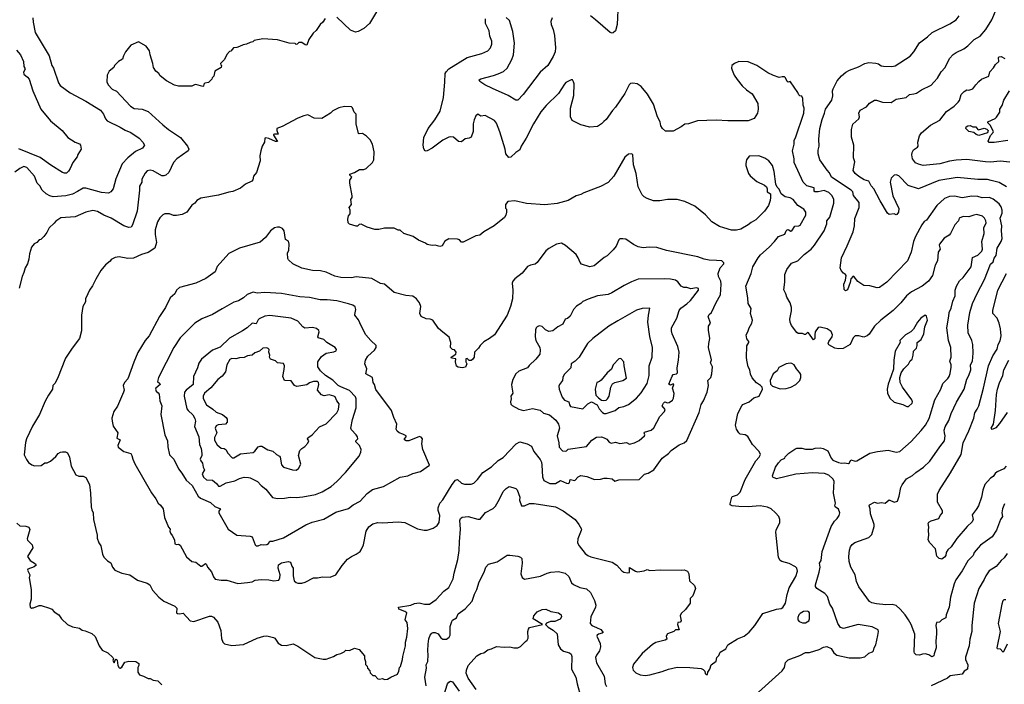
# Model space of a CAD drawing. Extents: x 1863118 to 1989590, y 394482 to 532474.
# Tile 116 of 215: x 1921553 to 1931679, y 503421 to 510255. Entities that reach past the tile are written whole.
import ezdxf

# ---------------------------------------------------------------- set-up
doc = ezdxf.new("R2010")
doc.units = 0

msp = doc.modelspace()

# ---------------------------------------------------------------- linework, layer by layer
at = {"layer": '0CON20XD'}
for points in [[(1925285, 510438), (1925152, 510215), (1925094, 510166), (1925035, 510133), (1925008, 510128), (1924955, 510148), (1924815, 510282)], [(1927707, 510425), (1927696, 510205), (1927679, 510141), (1927655, 510119), (1927645, 510116), (1927625, 510124), (1927473, 510253), (1927424, 510294)], [(1931701, 508535), (1931625, 508581), (1931545, 508600), (1931505, 508610), (1931405, 508611), (1931195, 508631), (1931005, 508601), (1930795, 508516), (1930691, 508551), (1930595, 508651), (1930565, 508658), (1930545, 508655), (1930514, 508625), (1930506, 508585), (1930534, 508444), (1930594, 508315), (1930589, 508275), (1930575, 508252), (1930565, 508248), (1930545, 508258), (1930495, 508252), (1930476, 508266), (1930402, 508392), (1930369, 508459), (1930336, 508515), (1930308, 508548), (1930286, 508595), (1930237, 508607), (1930181, 508641), (1930144, 508675), (1930126, 508705), (1930142, 508795), (1930129, 508835), (1930131, 508965), (1930108, 509048), (1930106, 509125), (1930120, 509180), (1930181, 509235), (1930188, 509255), (1930184, 509295), (1930196, 509324), (1930260, 509360), (1930294, 509396), (1930345, 509427), (1930365, 509429), (1930425, 509406), (1930515, 509404), (1930565, 509438), (1930670, 509455), (1930705, 509486), (1930749, 509491), (1930775, 509500), (1930826, 509534), (1930925, 509582), (1930955, 509612), (1930992, 509655), (1931030, 509720), (1931071, 509765), (1931116, 509855), (1931154, 509896), (1931185, 509918), (1931264, 509956), (1931304, 509986), (1931370, 510050), (1931430, 510085), (1931488, 510155), (1931551, 510255), (1931599, 510365)], [(1921689, 510275), (1921692, 510228), (1921713, 510123), (1921856, 509885), (1921883, 509785), (1921900, 509755), (1921951, 509605), (1921968, 509578), (1922072, 509502), (1922235, 509416), (1922385, 509324), (1922416, 509285), (1922434, 509235), (1922453, 509215), (1922585, 509150), (1922638, 509118), (1922695, 509094), (1922781, 509035), (1922821, 508995), (1922837, 508965), (1922817, 508935), (1922745, 508899), (1922665, 508836), (1922608, 508772), (1922541, 508619), (1922514, 508515), (1922492, 508485), (1922465, 508471), (1922395, 508479), (1922234, 508524), (1922205, 508521), (1922149, 508489), (1922095, 508462), (1922028, 508442), (1921896, 508434), (1921863, 508443), (1921824, 508464), (1921785, 508502), (1921761, 508545), (1921734, 508575), (1921707, 508647), (1921626, 508736), (1921595, 508744), (1921554, 508725), (1921505, 508688)], [(1924694, 510266), (1924669, 510231), (1924642, 510205), (1924602, 510145), (1924572, 510115), (1924525, 510050), (1924505, 509992), (1924490, 509995), (1924455, 510020), (1924425, 510020), (1924407, 510003), (1924395, 510000), (1924385, 510010), (1924325, 510012), (1924205, 510048), (1924055, 510058), (1923965, 510040), (1923952, 510028), (1923925, 510022), (1923885, 510002), (1923853, 509997), (1923815, 509978), (1923785, 509968), (1923753, 509967), (1923725, 509930), (1923712, 509928), (1923682, 509898), (1923660, 509845), (1923620, 509805), (1923622, 509792), (1923630, 509785), (1923626, 509764), (1923560, 509725), (1923550, 509675), (1923533, 509657), (1923530, 509645), (1923495, 509610), (1923458, 509602), (1923448, 509592), (1923445, 509570), (1923438, 509568)], [(1929115, 503308), (1929395, 503559), (1929418, 503595), (1929428, 503645), (1929456, 503674), (1929575, 503717), (1929635, 503749), (1929675, 503748), (1929775, 503780), (1929818, 503802), (1929855, 503809), (1929898, 503788), (1929924, 503745), (1929955, 503721), (1930084, 503694), (1930195, 503694), (1930245, 503703), (1930285, 503740), (1930324, 503755), (1930334, 503765), (1930339, 503795), (1930356, 503825), (1930378, 503922), (1930386, 503965), (1930382, 503982), (1930320, 504010), (1930175, 504034), (1930025, 503994), (1929993, 504005), (1929966, 504046), (1929911, 504205), (1929886, 504245), (1929860, 504325), (1929834, 504355), (1929751, 504405), (1929738, 504425), (1929738, 504445), (1929776, 504575), (1929786, 504626), (1929779, 504665), (1929794, 504695), (1929806, 504785), (1929898, 505042), (1929932, 505098), (1929961, 505125), (1929981, 505155), (1929986, 505185), (1929972, 505222), (1929941, 505245), (1929937, 505255), (1929942, 505285), (1929922, 505385), (1929928, 505508), (1929915, 505535), (1929875, 505570), (1929830, 505590), (1929705, 505596), (1929535, 505580), (1929335, 505534), (1929300, 505550), (1929294, 505565), (1929327, 505653), (1929355, 505697), (1929385, 505728), (1929420, 505745), (1929425, 505760), (1929464, 505796), (1929525, 505840), (1929545, 505848), (1929595, 505850), (1929635, 505840), (1929705, 505840), (1929735, 505850), (1929785, 505852), (1929817, 505847), (1929863, 505823), (1929899, 505745), (1929915, 505726), (1929972, 505702), (1930005, 505694), (1930035, 505697), (1930075, 505691), (1930085, 505697), (1930100, 505730), (1930145, 505716), (1930162, 505718), (1930295, 505796), (1930375, 505814), (1930485, 505828), (1930568, 505808), (1930605, 505816), (1930721, 505919), (1930825, 506031), (1930867, 506085), (1930905, 506155), (1930963, 506345), (1931026, 506455), (1931048, 506515), (1931099, 506565), (1931111, 506585), (1931123, 506617), (1931133, 506683), (1931132, 506705), (1931118, 506745), (1931132, 506785), (1931129, 506885), (1931104, 506955), (1931088, 507088), (1931109, 507205), (1931110, 507245), (1931133, 507287), (1931150, 507360), (1931174, 507415), (1931175, 507475), (1931186, 507515), (1931219, 507571), (1931255, 507605), (1931339, 507715), (1931351, 507809), (1931408, 507835), (1931446, 507875), (1931454, 507895), (1931447, 507975), (1931471, 508055), (1931469, 508115), (1931492, 508165), (1931490, 508185), (1931475, 508214), (1931454, 508234), (1931395, 508251), (1931365, 508246), (1931315, 508229), (1931255, 508231), (1931214, 508215), (1931206, 508185), (1931170, 508145), (1931125, 508056), (1931110, 508040), (1931061, 508009), (1931011, 507945), (1931008, 507935), (1931019, 507895), (1930998, 507865), (1930991, 507775), (1930968, 507732), (1930941, 507625), (1930899, 507565), (1930835, 507515), (1930725, 507457), (1930674, 507416), (1930614, 507345), (1930535, 507265), (1930408, 507165), (1930345, 507105), (1930289, 507021), (1930268, 507005), (1930235, 506992), (1930184, 507004), (1930145, 507003), (1930124, 506985), (1930092, 506915), (1930020, 506875), (1929975, 506869), (1929936, 506876), (1929875, 506910), (1929868, 506925), (1929873, 506945), (1929907, 506995), (1929913, 507015), (1929898, 507048), (1929856, 507076), (1929785, 507094), (1929765, 507089), (1929735, 507044), (1929729, 507015), (1929730, 506975), (1929715, 506964), (1929665, 507036), (1929655, 507037), (1929635, 507017), (1929625, 507017), (1929605, 507027), (1929558, 507028), (1929545, 507038), (1929489, 507109), (1929476, 507146), (1929474, 507175), (1929490, 507260), (1929490, 507295), (1929475, 507342), (1929441, 507401), (1929432, 507435), (1929412, 507478), (1929422, 507555), (1929421, 507635), (1929443, 507687), (1929490, 507750), (1929554, 507776), (1929620, 507840), (1929692, 507895), (1929726, 507935), (1929825, 508085), (1929852, 508155), (1929854, 508185), (1929886, 508225), (1929927, 508367), (1929924, 508405), (1929908, 508445), (1929875, 508478), (1929825, 508500), (1929765, 508484), (1929731, 508485), (1929725, 508495), (1929722, 508525), (1929647, 508547), (1929609, 508585), (1929517, 508787), (1929516, 508825), (1929500, 508905), (1929517, 508975), (1929519, 509015), (1929530, 509039), (1929616, 509295), (1929621, 509345), (1929610, 509375), (1929606, 509445), (1929595, 509468), (1929575, 509472), (1929565, 509482), (1929557, 509505), (1929480, 509615), (1929475, 509620), (1929455, 509612), (1929445, 509618), (1929428, 509658), (1929418, 509668), (1929395, 509669), (1929365, 509659), (1929305, 509681), (1929247, 509707), (1929135, 509784), (1929045, 509822), (1928950, 509825), (1928904, 509806), (1928878, 509785), (1928873, 509755), (1928879, 509735), (1928900, 509685), (1928930, 509640), (1928983, 509575), (1929027, 509535), (1929085, 509493), (1929145, 509392), (1929149, 509335), (1929142, 509295), (1929105, 509238), (1929045, 509214), (1928835, 509214), (1928715, 509221), (1928525, 509216), (1928430, 509185), (1928395, 509182), (1928355, 509152), (1928275, 509108), (1928195, 509110), (1928162, 509135), (1928148, 509165), (1928140, 509205), (1928111, 509255), (1928072, 509385), (1928010, 509490), (1927945, 509567), (1927904, 509594), (1927857, 509603), (1927835, 509598), (1927822, 509585), (1927776, 509495), (1927680, 509355), (1927648, 509322), (1927585, 509230), (1927561, 509209), (1927538, 509185), (1927495, 509158), (1927415, 509151), (1927325, 509173), (1927235, 509220), (1927217, 509257), (1927217, 509315), (1927219, 509345), (1927251, 509475), (1927254, 509594), (1927250, 509615), (1927238, 509635), (1927225, 509638), (1927171, 509609), (1927155, 509593), (1927094, 509495), (1926966, 509374), (1926912, 509308), (1926838, 509185), (1926763, 509037), (1926710, 508955), (1926695, 508918), (1926655, 508890), (1926605, 508843), (1926585, 508838), (1926554, 508874), (1926546, 508925), (1926491, 509101), (1926455, 509192), (1926435, 509220), (1926340, 509270), (1926295, 509262), (1926265, 509283), (1926245, 509268), (1926226, 509225), (1926218, 509185), (1926216, 509105), (1926195, 509048), (1926175, 509038), (1926135, 509030), (1926095, 508998), (1926065, 509002), (1926015, 509046), (1925985, 509050), (1925965, 509046), (1925905, 509016), (1925795, 508934), (1925745, 508907), (1925724, 508904), (1925708, 508928), (1925702, 508965), (1925711, 509045), (1925754, 509136), (1925822, 509225), (1925876, 509315), (1925910, 509455), (1925924, 509614), (1925930, 509700), (1925940, 509720), (1925965, 509748), (1926155, 509866), (1926305, 509909), (1926367, 509935), (1926394, 509966), (1926409, 510005), (1926410, 510035), (1926389, 510085), (1926381, 510141), (1926343, 510215), (1926343, 510265)], [(1927028, 510275), (1927016, 510235), (1927019, 510205), (1927041, 510155), (1927053, 510093), (1927063, 509965), (1927059, 509925), (1927041, 509875), (1926985, 509785), (1926904, 509715), (1926732, 509485), (1926675, 509429), (1926655, 509429), (1926575, 509477), (1926415, 509546), (1926336, 509585), (1926285, 509621), (1926280, 509635), (1926295, 509648), (1926425, 509680), (1926475, 509698), (1926528, 509722), (1926567, 509755), (1926615, 509844), (1926633, 509895), (1926641, 510015), (1926623, 510135), (1926589, 510245), (1926555, 510278)], [(1930877, 508195), (1930855, 508180), (1930829, 508145), (1930764, 508025), (1930746, 507975), (1930721, 507865), (1930684, 507775), (1930470, 507555), (1930395, 507502), (1930372, 507498), (1930295, 507519), (1930235, 507522), (1930172, 507562), (1930135, 507612), (1930125, 507618), (1930100, 507590), (1930094, 507554), (1930065, 507478), (1930045, 507468), (1930031, 507481), (1930027, 507535), (1930047, 507575), (1930053, 507623), (1930046, 507636), (1930025, 507648), (1930000, 507675), (1929991, 507705), (1930006, 507805), (1930061, 507929), (1930123, 508075), (1930138, 508135), (1930142, 508212), (1930185, 508325), (1930186, 508376), (1930128, 508448), (1930120, 508485), (1930105, 508503), (1929903, 508635), (1929881, 508681), (1929856, 508706), (1929782, 508815), (1929764, 508875), (1929764, 508915), (1929774, 508955), (1929772, 509025), (1929783, 509135), (1929805, 509228), (1929831, 509295), (1929840, 509335), (1929904, 509426), (1929917, 509473), (1929913, 509525), (1929919, 509545), (1929961, 509625), (1930005, 509677), (1930049, 509715), (1930085, 509735), (1930180, 509770), (1930244, 509805), (1930285, 509815), (1930359, 509809), (1930385, 509800), (1930411, 509781), (1930435, 509776), (1930522, 509772), (1930555, 509779), (1930709, 509881), (1930747, 509923), (1930805, 510017), (1930890, 510080), (1930937, 510125), (1931119, 510211), (1931182, 510255), (1931213, 510295)], [(1923438, 509568), (1923365, 509587), (1923350, 509585), (1923325, 509570), (1923185, 509573), (1923145, 509583), (1923062, 509625), (1922997, 509677), (1922985, 509700), (1922952, 509725), (1922928, 509765), (1922923, 509805), (1922894, 509895), (1922888, 509935), (1922855, 509984), (1922775, 510026), (1922695, 509992), (1922640, 509925), (1922620, 509885), (1922611, 509849), (1922568, 509825), (1922528, 509785), (1922523, 509765), (1922472, 509725), (1922452, 509685), (1922448, 509615), (1922462, 509585), (1922505, 509542), (1922549, 509519), (1922693, 509365), (1922732, 509342), (1922814, 509334), (1922875, 509312), (1923026, 509175), (1923085, 509127), (1923206, 509045), (1923280, 508955), (1923291, 508925), (1923286, 508905), (1923168, 508825), (1923136, 508785), (1923086, 508685), (1923055, 508656), (1923035, 508649), (1923015, 508651), (1922925, 508701), (1922895, 508707), (1922865, 508700), (1922842, 508678), (1922811, 508615), (1922808, 508585), (1922786, 508544), (1922787, 508503), (1922762, 508285), (1922714, 508146), (1922698, 508122), (1922675, 508118), (1922625, 508134), (1922494, 508214), (1922418, 508245), (1922355, 508282), (1922305, 508293), (1922233, 508277), (1922123, 508227), (1921975, 508219), (1921926, 508184), (1921909, 508161), (1921857, 508113), (1921832, 508065), (1921803, 508027), (1921770, 507995), (1921755, 507990), (1921730, 507965), (1921701, 507949), (1921673, 507917), (1921654, 507846), (1921647, 507793), (1921632, 507745), (1921608, 507705), (1921596, 507654), (1921578, 507615), (1921548, 507495)], [(1921522, 509942), (1921560, 509895), (1921591, 509825), (1921596, 509775), (1921606, 509755), (1921608, 509745), (1921593, 509715), (1921596, 509696), (1921634, 509664), (1921652, 509642), (1921689, 509525), (1921772, 509335), (1921871, 509215), (1921989, 509115), (1922050, 509045), (1922125, 508997), (1922168, 508978), (1922180, 508965), (1922187, 508923), (1922152, 508868), (1922143, 508845), (1922099, 508785), (1922074, 508726), (1922054, 508696), (1922035, 508678), (1922015, 508676), (1921995, 508682), (1921875, 508758), (1921765, 508839), (1921545, 508926)], [(1931735, 508791), (1931635, 508799), (1931535, 508789), (1931485, 508794), (1931295, 508819), (1931185, 508812), (1931115, 508801), (1931016, 508774), (1930845, 508757), (1930795, 508768), (1930765, 508783), (1930736, 508825), (1930728, 508865), (1930731, 508889), (1930745, 508918), (1930786, 508944), (1930792, 508955), (1930789, 508995), (1930808, 509062), (1930828, 509092), (1930919, 509171), (1931015, 509221), (1931085, 509312), (1931163, 509367), (1931205, 509408), (1931218, 509425), (1931236, 509485), (1931265, 509516), (1931295, 509534), (1931315, 509532), (1931355, 509543), (1931386, 509585), (1931415, 509619), (1931445, 509643), (1931518, 509675), (1931530, 509720), (1931569, 509761), (1931588, 509795), (1931621, 509825), (1931619, 509865), (1931626, 509874), (1931645, 509875), (1931685, 509856)], [(1931715, 509013), (1931575, 508991), (1931522, 508992), (1931514, 509005), (1931536, 509065), (1931565, 509094), (1931567, 509105), (1931532, 509172), (1931508, 509195), (1931508, 509205), (1931585, 509238), (1931598, 509252), (1931631, 509305), (1931634, 509335), (1931655, 509372), (1931674, 509426), (1931731, 509525)], [(1925335, 503472), (1925370, 503495), (1925438, 503525), (1925452, 503555), (1925458, 503595), (1925468, 503605), (1925490, 503675), (1925492, 503705), (1925522, 503815), (1925520, 503855), (1925534, 503905), (1925544, 503995), (1925537, 504057), (1925517, 504085), (1925534, 504155), (1925515, 504171), (1925453, 504195), (1925448, 504215), (1925575, 504235), (1925615, 504251), (1925662, 504258), (1925715, 504245), (1925767, 504245), (1925836, 504294), (1925915, 504380), (1925965, 504415), (1926012, 504505), (1926021, 504565), (1926059, 504705), (1926071, 504795), (1926075, 504885), (1926086, 505015), (1926081, 505105), (1926087, 505125), (1926105, 505139), (1926164, 505146), (1926265, 505118), (1926290, 505120), (1926345, 505188), (1926421, 505229), (1926445, 505254), (1926489, 505325), (1926525, 505403), (1926555, 505434), (1926586, 505454), (1926626, 505446), (1926655, 505433), (1926669, 505419), (1926698, 505345), (1926694, 505315), (1926715, 505257), (1926745, 505256), (1926795, 505280), (1926845, 505281), (1927065, 505246), (1927142, 505205), (1927265, 505117), (1927304, 505064), (1927329, 505015), (1927328, 505002), (1927294, 504916), (1927291, 504875), (1927306, 504846), (1927367, 504767), (1927395, 504744), (1927425, 504731), (1927645, 504676), (1927695, 504647), (1927745, 504588), (1927765, 504573), (1927805, 504566), (1927825, 504572), (1927825, 504622), (1927885, 504584), (1927905, 504578), (1927975, 504588), (1928005, 504601), (1928035, 504592), (1928145, 504599), (1928355, 504594), (1928385, 504598), (1928422, 504585), (1928436, 504556), (1928442, 504485), (1928492, 504435), (1928502, 504405), (1928475, 504330), (1928448, 504302), (1928448, 504255), (1928399, 504191), (1928355, 504150), (1928347, 504125), (1928356, 504074), (1928345, 504060), (1928320, 504055), (1928318, 504035), (1928335, 503980), (1928298, 503982), (1928280, 503965), (1928215, 503938), (1928202, 503915), (1928207, 503885), (1928192, 503875), (1928095, 503851), (1928060, 503830), (1927954, 503736), (1927865, 503627), (1927854, 503595), (1927861, 503565), (1927889, 503539), (1927935, 503519), (1927985, 503512), (1928035, 503518), (1928159, 503551), (1928225, 503577), (1928315, 503596), (1928445, 503594), (1928563, 503583), (1928583, 503573), (1928600, 503555), (1928603, 503533), (1928612, 503522), (1928625, 503520), (1928630, 503545), (1928652, 503578), (1928665, 503620), (1928715, 503660), (1928723, 503695), (1928744, 503716), (1928758, 503752), (1928816, 503785), (1928837, 503825), (1928935, 503889), (1929005, 503914), (1929054, 503956), (1929112, 504025), (1929195, 504148), (1929335, 504194), (1929385, 504201), (1929400, 504210), (1929428, 504255), (1929444, 504345), (1929466, 504414), (1929535, 504530), (1929552, 504585), (1929544, 504615), (1929530, 504630), (1929465, 504663), (1929392, 504682), (1929373, 504695), (1929357, 504725), (1929328, 504985), (1929331, 505005), (1929369, 505085), (1929371, 505115), (1929361, 505145), (1929327, 505185), (1929280, 505225), (1929245, 505241), (1929167, 505257), (1929045, 505246), (1928948, 505248), (1928880, 505255), (1928860, 505265), (1928860, 505275), (1928877, 505345), (1928885, 505353), (1928935, 505369), (1928962, 505398), (1929013, 505525), (1929125, 505718), (1929158, 505755), (1929171, 505785), (1929159, 505815), (1929089, 505885), (1929040, 505970), (1929015, 505986), (1928962, 505992), (1928947, 506005), (1928923, 506045), (1928914, 506085), (1928940, 506205), (1928979, 506285), (1928991, 506299), (1929055, 506326), (1929104, 506366), (1929157, 506385), (1929192, 506455), (1929188, 506475), (1929172, 506495), (1929130, 506520), (1929085, 506572), (1929069, 506609), (1929062, 506655), (1929046, 506685), (1929031, 506755), (1929027, 506785), (1929030, 506900), (1929053, 506935), (1929053, 506945), (1929032, 506972), (1929024, 507015), (1929042, 507045), (1929054, 507085), (1929084, 507135), (1929089, 507165), (1929068, 507235), (1929076, 507285), (1929044, 507335), (1929040, 507395), (1929019, 507515), (1929076, 507645), (1929092, 507715), (1929146, 507805), (1929172, 507838), (1929261, 507915), (1929316, 507974), (1929355, 508026), (1929420, 508050), (1929436, 508084), (1929445, 508094), (1929455, 508096), (1929485, 508081), (1929495, 508084), (1929525, 508131), (1929565, 508134), (1929578, 508142), (1929637, 508245), (1929636, 508275), (1929616, 508306), (1929555, 508344), (1929508, 508405), (1929475, 508422), (1929425, 508433), (1929384, 508465), (1929365, 508512), (1929342, 508532), (1929329, 508565), (1929312, 508695), (1929294, 508754), (1929256, 508805), (1929215, 508832), (1929155, 508854), (1929055, 508852), (1929027, 508815), (1929019, 508775), (1929021, 508755), (1929047, 508675), (1929065, 508648), (1929135, 508590), (1929214, 508554), (1929232, 508535), (1929240, 508515), (1929240, 508485), (1929273, 508465), (1929274, 508426), (1929272, 508395), (1929254, 508345), (1929214, 508286), (1929122, 508198), (1929075, 508170), (1929045, 508144), (1928968, 508102), (1928925, 508092), (1928872, 508092), (1928795, 508113), (1928750, 508130), (1928672, 508175), (1928605, 508247), (1928496, 508336), (1928395, 508386), (1928315, 508406), (1928216, 508406), (1928135, 508392), (1928072, 508392), (1928005, 508416), (1927974, 508434), (1927954, 508455), (1927912, 508535), (1927892, 508675), (1927866, 508764), (1927857, 508865), (1927848, 508875), (1927815, 508872), (1927777, 508843), (1927662, 508645), (1927605, 508581), (1927525, 508538), (1927355, 508474), (1927325, 508457), (1927276, 508444), (1927195, 508396), (1927080, 508365), (1926955, 508350), (1926765, 508366), (1926645, 508393), (1926573, 508387), (1926548, 508355), (1926548, 508318), (1926558, 508305), (1926560, 508275), (1926553, 508245), (1926539, 508221), (1926434, 508136), (1926328, 508072), (1926285, 508039), (1926245, 508032), (1926115, 507968), (1926098, 507968), (1926075, 507990), (1926055, 507998), (1925965, 508002), (1925925, 507978), (1925899, 507931), (1925875, 507922), (1925825, 507938), (1925795, 507932), (1925745, 507942), (1925727, 507957), (1925655, 507988), (1925600, 508025), (1925505, 508058), (1925465, 508090), (1925445, 508090), (1925405, 508110), (1925305, 508112), (1925245, 508098), (1925205, 508098), (1925125, 508120), (1925065, 508152), (1925045, 508150), (1925027, 508133), (1925015, 508132), (1924944, 508154), (1924932, 508165), (1924928, 508205), (1924933, 508237), (1924952, 508258), (1924952, 508295), (1924943, 508325), (1924966, 508354), (1924958, 508405), (1924972, 508428), (1924973, 508445), (1924948, 508575), (1924948, 508605), (1924970, 508635), (1924950, 508655), (1924950, 508665), (1924998, 508682), (1925047, 508713), (1925094, 508716), (1925115, 508724), (1925182, 508785), (1925196, 508814), (1925199, 508895), (1925181, 508975), (1925158, 509018), (1925118, 509058), (1925080, 509085), (1925045, 509081), (1925036, 509086), (1925013, 509185), (1925012, 509282), (1924992, 509305), (1924975, 509350), (1924965, 509358), (1924895, 509363), (1924835, 509348), (1924775, 509318), (1924750, 509295), (1924662, 509238), (1924583, 509243), (1924515, 509278), (1924474, 509266), (1924415, 509242), (1924254, 509156), (1924198, 509135), (1924196, 509115), (1924213, 509077), (1924172, 509078), (1924164, 509076), (1924162, 509068), (1924205, 509002), (1924185, 509003), (1924115, 509034), (1924085, 509041), (1924075, 509038), (1924072, 508995), (1924048, 508955), (1924032, 508905), (1924023, 508855), (1924026, 508804), (1923990, 508685), (1923958, 508645), (1923952, 508608), (1923942, 508595), (1923875, 508562), (1923825, 508522), (1923745, 508488), (1923705, 508482), (1923599, 508451), (1923415, 508420), (1923374, 508396), (1923355, 508368), (1923322, 508348), (1923273, 508277), (1923225, 508252), (1923165, 508243), (1923135, 508243), (1923095, 508257), (1923045, 508257), (1923025, 508250), (1922995, 508217), (1922971, 508175), (1922948, 508095), (1922946, 508045), (1922960, 507965), (1922943, 507905), (1922875, 507860), (1922805, 507840), (1922725, 507803), (1922665, 507800), (1922577, 507817), (1922535, 507808), (1922495, 507788), (1922485, 507772), (1922437, 507735), (1922387, 507675), (1922335, 507588), (1922302, 507518), (1922270, 507475), (1922254, 507435), (1922229, 507385), (1922231, 507355), (1922202, 507305), (1922189, 507215), (1922189, 507055), (1922168, 506975), (1922093, 506877), (1922026, 506775), (1921943, 506565), (1921913, 506515), (1921894, 506495), (1921891, 506455), (1921849, 506395), (1921815, 506332), (1921756, 506194), (1921684, 506075), (1921624, 505946), (1921614, 505906), (1921601, 505781), (1921622, 505732), (1921645, 505702), (1921678, 505678), (1921705, 505668), (1921775, 505672), (1921813, 505697), (1921835, 505698), (1921870, 505715), (1921926, 505764), (1921950, 505795), (1921973, 505807), (1921995, 505812), (1922025, 505810), (1922045, 505800), (1922066, 505756), (1922081, 505665), (1922130, 505575), (1922162, 505562), (1922205, 505561), (1922235, 505547), (1922272, 505475), (1922283, 505385), (1922289, 505245), (1922294, 505215), (1922309, 505185), (1922312, 505115), (1922351, 504955), (1922350, 504925), (1922367, 504875), (1922387, 504845), (1922405, 504760), (1922419, 504729), (1922455, 504690), (1922490, 504670), (1922507, 504625), (1922531, 504595), (1922604, 504564), (1922686, 504546), (1922765, 504492), (1922865, 504461), (1922890, 504445)], [(1931415, 509063), (1931389, 509075), (1931365, 509096), (1931315, 509106), (1931282, 509135), (1931286, 509154), (1931302, 509165), (1931328, 509168), (1931355, 509152), (1931385, 509152), (1931405, 509126), (1931413, 509123), (1931470, 509140), (1931500, 509130), (1931512, 509115), (1931507, 509093), (1931415, 509063)], [(1931680, 505275), (1931659, 505225), (1931653, 505185), (1931659, 505145), (1931641, 505115), (1931599, 505005), (1931555, 504936), (1931435, 504851), (1931409, 504825), (1931369, 504775), (1931358, 504745), (1931305, 504692), (1931245, 504586), (1931180, 504495), (1931162, 504455), (1931127, 504315), (1931110, 504215), (1931081, 504135), (1931076, 504104), (1931035, 504083), (1931011, 504059), (1930982, 504055), (1930974, 504025), (1930980, 503980), (1930982, 503938), (1930974, 503865), (1930979, 503795), (1930956, 503735), (1930955, 503712), (1930935, 503702), (1930903, 503723), (1930865, 503734), (1930838, 503732), (1930805, 503720), (1930772, 503725), (1930755, 503742), (1930751, 503755), (1930759, 503935), (1930722, 504035), (1930695, 504084), (1930660, 504135), (1930609, 504195), (1930565, 504230), (1930525, 504241), (1930459, 504239), (1930365, 504247), (1930315, 504260), (1930293, 504273), (1930184, 504424), (1930158, 504478), (1930146, 504545), (1930099, 504625), (1930084, 504685), (1930079, 504735), (1930085, 504800), (1930096, 504835), (1930113, 504857), (1930141, 504879), (1930285, 504930), (1930315, 504962), (1930342, 505045), (1930342, 505065), (1930302, 505172), (1930300, 505225), (1930288, 505255), (1930292, 505265), (1930345, 505294), (1930375, 505284), (1930415, 505290), (1930455, 505284), (1930495, 505318), (1930545, 505294), (1930582, 505305), (1930599, 505355), (1930614, 505445), (1930627, 505473), (1930674, 505535), (1930735, 505567), (1930770, 505600), (1930846, 505654), (1930914, 505716), (1931015, 505864), (1931065, 505924), (1931072, 505975), (1931064, 506006), (1931061, 506035), (1931071, 506069), (1931109, 506135), (1931133, 506205), (1931188, 506322), (1931266, 506455), (1931293, 506557), (1931315, 506595), (1931333, 506653), (1931332, 506705), (1931350, 506745), (1931357, 506825), (1931356, 506914), (1931344, 506955), (1931307, 507035), (1931302, 507115), (1931325, 507245), (1931353, 507335), (1931399, 507441), (1931475, 507582), (1931535, 507742), (1931564, 507766), (1931575, 507803), (1931595, 507830), (1931605, 507905), (1931645, 507975), (1931655, 508005), (1931650, 508085), (1931653, 508135), (1931637, 508215), (1931655, 508265), (1931656, 508295), (1931645, 508331), (1931625, 508360), (1931565, 508409), (1931525, 508425), (1931452, 508422), (1931405, 508437), (1931345, 508441), (1931245, 508424), (1931165, 508440), (1931115, 508437), (1931064, 508416), (1930984, 508346), (1930877, 508195)], [(1923795, 504458), (1923896, 504466), (1923945, 504476), (1923975, 504492), (1924035, 504500), (1924115, 504496), (1924166, 504484), (1924218, 504492), (1924230, 504515), (1924231, 504545), (1924212, 504615), (1924215, 504648), (1924245, 504671), (1924315, 504683), (1924338, 504675), (1924352, 504635), (1924366, 504616), (1924366, 504536), (1924376, 504486), (1924396, 504466), (1924415, 504460), (1924455, 504462), (1924488, 504472), (1924575, 504516), (1924615, 504516), (1924666, 504526), (1924745, 504521), (1924805, 504547), (1924868, 504642), (1924925, 504707), (1924965, 504736), (1925015, 504760), (1925053, 504787), (1925066, 504804), (1925089, 504855), (1925116, 504994), (1925145, 505039), (1925185, 505070), (1925235, 505083), (1925285, 505081), (1925445, 505092), (1925515, 505083), (1925645, 505021), (1925713, 505007), (1925745, 505007), (1925805, 505027), (1925846, 505054), (1925866, 505084), (1925873, 505155), (1925858, 505208), (1925858, 505235), (1925874, 505285), (1925903, 505317), (1925999, 505475), (1926035, 505520), (1926055, 505526), (1926098, 505488), (1926127, 505477), (1926195, 505478), (1926225, 505490), (1926262, 505525), (1926315, 505599), (1926404, 505656), (1926475, 505721), (1926525, 505752), (1926660, 505895), (1926695, 505913), (1926773, 505893), (1926815, 505869), (1926840, 505815), (1926905, 505734), (1926918, 505705), (1926922, 505675), (1926928, 505555), (1926945, 505516), (1927005, 505486), (1927065, 505484), (1927115, 505516), (1927175, 505489), (1927195, 505486), (1927206, 505494), (1927213, 505527), (1927262, 505518), (1927296, 505554), (1927325, 505569), (1927385, 505558), (1927465, 505528), (1927525, 505529), (1927565, 505541), (1927595, 505541), (1927645, 505532), (1927675, 505510), (1927715, 505524), (1927924, 505526), (1927978, 505582), (1928017, 505593), (1928073, 505627), (1928160, 505745), (1928226, 505795), (1928253, 505825), (1928335, 505884), (1928386, 505904), (1928413, 505927), (1928541, 506215), (1928563, 506297), (1928586, 506335), (1928624, 506425), (1928638, 506495), (1928631, 506545), (1928661, 506575), (1928672, 506615), (1928679, 506685), (1928658, 506725), (1928666, 506756), (1928636, 506885), (1928639, 506925), (1928652, 506975), (1928636, 507064), (1928637, 507103), (1928656, 507135), (1928634, 507204), (1928645, 507224), (1928668, 507245), (1928714, 507346), (1928760, 507425), (1928768, 507535), (1928764, 507565), (1928741, 507615), (1928737, 507645), (1928758, 507705), (1928796, 507746), (1928796, 507756), (1928775, 507776), (1928720, 507780), (1928645, 507782), (1928591, 507791), (1928526, 507816), (1928205, 507880), (1928105, 507912), (1928025, 507916), (1927965, 507910), (1927915, 507920), (1927865, 507942), (1927788, 507998), (1927755, 508002), (1927725, 508000), (1927715, 507990), (1927688, 507925), (1927655, 507888), (1927595, 507828), (1927565, 507810), (1927460, 507725), (1927415, 507714), (1927331, 507741), (1927317, 507757), (1927298, 507805), (1927275, 507841), (1927165, 507933), (1927125, 507957), (1927075, 507946), (1926995, 507903), (1926965, 507878), (1926875, 507758), (1926855, 507740), (1926805, 507732), (1926774, 507716), (1926721, 507649), (1926645, 507590), (1926624, 507566), (1926619, 507545), (1926624, 507475), (1926621, 507385), (1926600, 507305), (1926565, 507217), (1926436, 507014), (1926385, 506977), (1926326, 506944), (1926288, 506905), (1926273, 506877), (1926230, 506835), (1926228, 506785), (1926209, 506761), (1926195, 506752), (1926175, 506752), (1926155, 506770), (1926142, 506768), (1926142, 506735), (1926152, 506715), (1926138, 506682), (1926104, 506674), (1926061, 506681), (1926045, 506692), (1926034, 506735), (1926037, 506767), (1925995, 506774), (1925990, 506785), (1926040, 506815), (1926042, 506835), (1926025, 506860), (1926003, 506863), (1925983, 506883), (1925986, 506934), (1925970, 506990), (1925905, 507043), (1925861, 507081), (1925803, 507165), (1925775, 507176), (1925735, 507180), (1925682, 507202), (1925669, 507235), (1925678, 507305), (1925666, 507345), (1925635, 507385), (1925595, 507411), (1925525, 507419), (1925405, 507450), (1925304, 507534), (1925265, 507542), (1925173, 507593), (1925015, 507611), (1924965, 507599), (1924855, 507603), (1924795, 507618), (1924705, 507660), (1924645, 507672), (1924565, 507676), (1924455, 507701), (1924362, 507745), (1924318, 507785), (1924311, 507801), (1924307, 507853), (1924320, 507885), (1924326, 507946), (1924316, 507976), (1924286, 507996), (1924273, 508085), (1924255, 508108), (1924225, 508120), (1924205, 508123), (1924175, 508113), (1924132, 508085), (1924082, 508015), (1924025, 507968), (1923815, 507907), (1923705, 507849), (1923583, 507717), (1923565, 507663), (1923468, 507592), (1923365, 507544), (1923195, 507500), (1923166, 507475), (1923149, 507435), (1923102, 507395), (1923054, 507296), (1922992, 507202), (1922886, 507005), (1922844, 506956), (1922768, 506832), (1922726, 506734), (1922667, 506563), (1922632, 506525), (1922617, 506495), (1922626, 506445), (1922622, 506425), (1922558, 506282), (1922522, 506225), (1922502, 506158), (1922504, 506125), (1922516, 506076), (1922561, 506005), (1922552, 505952), (1922586, 505936), (1922562, 505875), (1922565, 505858), (1922625, 505814), (1922695, 505793), (1922708, 505775), (1922716, 505735), (1922738, 505688), (1922910, 505390), (1922955, 505328), (1922977, 505285), (1923002, 505262), (1923027, 505225), (1923044, 505135), (1923083, 505035), (1923100, 505015), (1923098, 504995), (1923103, 504975), (1923122, 504952), (1923144, 504905), (1923147, 504865), (1923165, 504857), (1923185, 504862), (1923202, 504852), (1923270, 504730), (1923322, 504685), (1923365, 504676), (1923415, 504637), (1923425, 504636), (1923465, 504663), (1923475, 504652), (1923484, 504624), (1923526, 504576), (1923546, 504525), (1923565, 504503), (1923625, 504492), (1923685, 504492), (1923795, 504458)], [(1927163, 505817), (1927175, 505822), (1927195, 505840), (1927383, 505867), (1927438, 505932), (1927485, 505961), (1927535, 505964), (1927565, 505956), (1927590, 505940), (1927615, 505912), (1927635, 505902), (1927680, 505910), (1927725, 505896), (1927795, 505907), (1927825, 505890), (1927875, 505904), (1927925, 505928), (1927978, 505975), (1927981, 505985), (1927974, 506005), (1927980, 506015), (1928046, 506034), (1928073, 506057), (1928136, 506174), (1928184, 506225), (1928190, 506245), (1928161, 506285), (1928175, 506313), (1928186, 506324), (1928215, 506316), (1928231, 506319), (1928265, 506344), (1928278, 506362), (1928282, 506412), (1928267, 506465), (1928280, 506505), (1928275, 506511), (1928245, 506498), (1928228, 506508), (1928262, 506588), (1928275, 506607), (1928308, 506615), (1928318, 506625), (1928313, 506675), (1928329, 506755), (1928334, 506835), (1928321, 506895), (1928262, 507025), (1928256, 507055), (1928257, 507085), (1928310, 507185), (1928336, 507265), (1928351, 507289), (1928415, 507334), (1928452, 507368), (1928533, 507475), (1928535, 507490), (1928515, 507499), (1928455, 507488), (1928415, 507500), (1928382, 507502), (1928355, 507516), (1928320, 507560), (1928298, 507575), (1928247, 507587), (1928185, 507591), (1927915, 507586), (1927845, 507560), (1927770, 507520), (1927644, 507446), (1927605, 507429), (1927495, 507414), (1927398, 507382), (1927343, 507357), (1927325, 507337), (1927280, 507310), (1927248, 507275), (1927213, 507205), (1927187, 507183), (1927164, 507176), (1927140, 507125), (1927087, 507095), (1927035, 507054), (1926995, 507047), (1926962, 507065), (1926925, 507100), (1926895, 507107), (1926875, 507098), (1926863, 507085), (1926857, 507065), (1926854, 506995), (1926861, 506955), (1926901, 506885), (1926907, 506855), (1926901, 506815), (1926861, 506765), (1926792, 506698), (1926776, 506675), (1926685, 506641), (1926657, 506615), (1926623, 506555), (1926611, 506505), (1926614, 506475), (1926626, 506415), (1926604, 506385), (1926606, 506355), (1926599, 506325), (1926603, 506303), (1926616, 506286), (1926685, 506249), (1926735, 506237), (1926826, 506256), (1926905, 506241), (1926940, 506210), (1927003, 506193), (1927068, 506138), (1927095, 506095), (1927105, 506055), (1927081, 505975), (1927096, 505905), (1927100, 505860), (1927135, 505823), (1927163, 505817)], [(1931698, 505665), (1931675, 505638), (1931605, 505605), (1931585, 505589), (1931565, 505558), (1931535, 505541), (1931479, 505475), (1931458, 505418), (1931444, 505346), (1931413, 505257), (1931391, 505219), (1931348, 505165), (1931358, 505115), (1931348, 505092), (1931297, 505043), (1931191, 504919), (1931131, 504835), (1931098, 504802), (1931080, 504775), (1931076, 504745), (1931065, 504727), (1931035, 504708), (1931010, 504715), (1930985, 504740), (1930970, 504815), (1930913, 504875), (1930897, 504905), (1930904, 504955), (1930899, 505005), (1930903, 505035), (1930897, 505075), (1930902, 505088), (1930925, 505101), (1931006, 505124), (1931018, 505155), (1931043, 505185), (1931042, 505205), (1930992, 505295), (1930990, 505375), (1931008, 505415), (1931126, 505594), (1931234, 505785), (1931257, 505905), (1931315, 506027), (1931365, 506157), (1931377, 506213), (1931401, 506249), (1931415, 506285), (1931465, 506465), (1931517, 506695), (1931560, 506800), (1931605, 506868), (1931616, 506915), (1931637, 506953), (1931646, 507005), (1931640, 507075), (1931625, 507135), (1931606, 507186), (1931559, 507235), (1931559, 507265), (1931611, 507475), (1931702, 507645)], [(1924005, 504844), (1924035, 504860), (1924065, 504854), (1924095, 504859), (1924112, 504868), (1924126, 504894), (1924156, 504894), (1924265, 504926), (1924495, 505062), (1924562, 505088), (1924680, 505120), (1924805, 505191), (1924935, 505228), (1924983, 505265), (1925055, 505304), (1925127, 505383), (1925180, 505425), (1925295, 505454), (1925465, 505549), (1925545, 505566), (1925597, 505587), (1925675, 505610), (1925768, 505675), (1925699, 505835), (1925690, 505895), (1925696, 505946), (1925683, 505963), (1925665, 505970), (1925556, 505924), (1925526, 505926), (1925512, 505935), (1925512, 505945), (1925528, 505965), (1925528, 505975), (1925495, 505994), (1925455, 506006), (1925434, 506025), (1925426, 506045), (1925433, 506095), (1925400, 506165), (1925376, 506235), (1925215, 506452), (1925201, 506505), (1925189, 506525), (1925180, 506575), (1925114, 506615), (1925123, 506663), (1925104, 506715), (1925108, 506755), (1925134, 506795), (1925202, 506858), (1925220, 506885), (1925218, 506905), (1925163, 506955), (1925114, 507015), (1925065, 507107), (1925039, 507169), (1925001, 507215), (1924999, 507225), (1925011, 507275), (1925002, 507302), (1924978, 507318), (1924935, 507334), (1924815, 507363), (1924715, 507373), (1924643, 507373), (1924535, 507397), (1924435, 507404), (1924245, 507439), (1924075, 507451), (1923995, 507444), (1923955, 507454), (1923892, 507428), (1923856, 507395), (1923805, 507364), (1923755, 507350), (1923637, 507283), (1923535, 507222), (1923425, 507179), (1923355, 507134), (1923205, 506985), (1923137, 506883), (1922981, 506575), (1922972, 506535), (1922996, 506515), (1922998, 506505), (1922954, 506465), (1922950, 506455), (1922958, 506435), (1922979, 506419), (1922988, 506405), (1922996, 506335), (1923014, 506285), (1923004, 506194), (1923046, 505985), (1923073, 505923), (1923076, 505864), (1923095, 505780), (1923140, 505735), (1923186, 505635), (1923222, 505592), (1923265, 505520), (1923328, 505465), (1923387, 505357), (1923414, 505335), (1923515, 505291), (1923559, 505249), (1923619, 505225), (1923600, 505200), (1923601, 505185), (1923696, 505016), (1923785, 504954), (1923925, 504943), (1923945, 504937), (1923976, 504856), (1923986, 504846), (1924005, 504844)], [(1927585, 506204), (1927676, 506235), (1927715, 506266), (1927765, 506276), (1927815, 506299), (1927895, 506364), (1927943, 506417), (1928005, 506515), (1928026, 506595), (1928026, 506695), (1928056, 506784), (1928061, 506885), (1928034, 506996), (1928014, 507145), (1928018, 507215), (1928035, 507288), (1927955, 507286), (1927895, 507267), (1927703, 507157), (1927611, 507105), (1927446, 506975), (1927392, 506925), (1927307, 506785), (1927267, 506745), (1927224, 506715), (1927222, 506675), (1927154, 506605), (1927138, 506575), (1927134, 506545), (1927106, 506505), (1927099, 506485), (1927102, 506455), (1927132, 506372), (1927155, 506342), (1927202, 506325), (1927206, 506295), (1927218, 506278), (1927345, 506252), (1927395, 506306), (1927435, 506324), (1927491, 506295), (1927513, 506253), (1927548, 506215), (1927565, 506206), (1927585, 506204)], [(1924205, 505330), (1924275, 505334), (1924335, 505344), (1924395, 505343), (1924465, 505350), (1924595, 505373), (1924665, 505399), (1924755, 505454), (1924814, 505506), (1924905, 505600), (1925044, 505765), (1925062, 505808), (1925064, 505835), (1925049, 505875), (1925011, 505915), (1925010, 505925), (1925029, 505945), (1925027, 505965), (1925015, 505986), (1924966, 506036), (1924958, 506055), (1924976, 506145), (1925015, 506265), (1925014, 506355), (1925005, 506376), (1924945, 506441), (1924855, 506478), (1924829, 506495), (1924775, 506549), (1924698, 506595), (1924646, 506645), (1924620, 506685), (1924620, 506735), (1924658, 506792), (1924705, 506826), (1924785, 506838), (1924809, 506851), (1924812, 506865), (1924798, 506885), (1924712, 506935), (1924682, 506965), (1924623, 506985), (1924619, 506995), (1924634, 507045), (1924629, 507059), (1924605, 507080), (1924565, 507090), (1924485, 507084), (1924466, 507096), (1924415, 507154), (1924345, 507187), (1924126, 507214), (1924075, 507206), (1924015, 507179), (1924005, 507170), (1923985, 507128), (1923945, 507136), (1923892, 507088), (1923844, 507056), (1923711, 506979), (1923615, 506888), (1923535, 506855), (1923422, 506765), (1923397, 506723), (1923383, 506675), (1923341, 506585), (1923337, 506503), (1923264, 506446), (1923249, 506425), (1923246, 506385), (1923271, 506255), (1923285, 506235), (1923335, 506192), (1923356, 506154), (1923360, 506125), (1923351, 506071), (1923397, 505965), (1923402, 505885), (1923418, 505845), (1923425, 505795), (1923425, 505775), (1923409, 505735), (1923415, 505718), (1923434, 505695), (1923440, 505655), (1923453, 505625), (1923431, 505585), (1923445, 505551), (1923475, 505522), (1923535, 505521), (1923577, 505487), (1923598, 505458), (1923615, 505458), (1923678, 505492), (1923766, 505514), (1923815, 505537), (1923861, 505549), (1923905, 505548), (1923925, 505544), (1923999, 505505), (1924035, 505466), (1924086, 505426), (1924152, 505342), (1924205, 505330)], [(1930675, 506277), (1930695, 506278), (1930730, 506310), (1930733, 506325), (1930729, 506345), (1930632, 506475), (1930608, 506525), (1930604, 506576), (1930618, 506622), (1930646, 506664), (1930695, 506711), (1930712, 506748), (1930731, 506765), (1930742, 506805), (1930746, 506845), (1930774, 506876), (1930784, 506905), (1930784, 506935), (1930824, 506966), (1930850, 507025), (1930860, 507095), (1930888, 507165), (1930877, 507205), (1930865, 507217), (1930819, 507185), (1930786, 507145), (1930746, 507074), (1930716, 507044), (1930661, 507015), (1930604, 506956), (1930609, 506935), (1930558, 506845), (1930542, 506755), (1930538, 506662), (1930516, 506594), (1930483, 506507), (1930474, 506455), (1930479, 506415), (1930502, 506362), (1930545, 506323), (1930635, 506298), (1930675, 506277)], [(1924395, 505623), (1924419, 505641), (1924446, 505684), (1924421, 505775), (1924434, 505826), (1924453, 505847), (1924485, 505866), (1924515, 505900), (1924526, 505925), (1924514, 505945), (1924518, 505955), (1924560, 505985), (1924635, 506069), (1924705, 506100), (1924815, 506211), (1924831, 506245), (1924837, 506305), (1924813, 506335), (1924796, 506376), (1924785, 506385), (1924735, 506398), (1924685, 506387), (1924657, 506397), (1924615, 506445), (1924631, 506505), (1924625, 506525), (1924615, 506533), (1924575, 506535), (1924535, 506520), (1924505, 506499), (1924405, 506484), (1924381, 506495), (1924345, 506540), (1924276, 506546), (1924259, 506585), (1924273, 506657), (1924276, 506696), (1924265, 506719), (1924206, 506726), (1924185, 506747), (1924132, 506765), (1924123, 506785), (1924126, 506805), (1924117, 506835), (1924118, 506865), (1924110, 506875), (1924095, 506880), (1924054, 506876), (1924019, 506845), (1923972, 506828), (1923945, 506804), (1923895, 506799), (1923860, 506780), (1923815, 506779), (1923775, 506767), (1923735, 506771), (1923715, 506759), (1923682, 506705), (1923671, 506635), (1923635, 506588), (1923592, 506555), (1923519, 506471), (1923455, 506414), (1923440, 506385), (1923440, 506360), (1923473, 506293), (1923541, 506251), (1923575, 506220), (1923638, 506195), (1923676, 506165), (1923688, 506148), (1923687, 506115), (1923671, 506095), (1923595, 506088), (1923573, 506077), (1923563, 506055), (1923581, 506005), (1923555, 505959), (1923555, 505931), (1923585, 505884), (1923625, 505848), (1923655, 505844), (1923675, 505832), (1923692, 505802), (1923739, 505749), (1923755, 505750), (1923825, 505789), (1923955, 505806), (1923972, 505818), (1924005, 505861), (1924025, 505869), (1924045, 505868), (1924105, 505831), (1924157, 505817), (1924195, 505784), (1924225, 505768), (1924233, 505755), (1924246, 505676), (1924266, 505655), (1924358, 505625), (1924395, 505623)], [(1927555, 506339), (1927585, 506344), (1927599, 506355), (1927615, 506385), (1927633, 506475), (1927651, 506509), (1927675, 506524), (1927757, 506545), (1927792, 506568), (1927768, 506695), (1927766, 506735), (1927735, 506771), (1927713, 506767), (1927655, 506707), (1927638, 506662), (1927593, 506625), (1927532, 506548), (1927515, 506534), (1927487, 506523), (1927470, 506455), (1927478, 506395), (1927505, 506365), (1927535, 506344), (1927555, 506339)], [(1929375, 506459), (1929435, 506464), (1929485, 506476), (1929535, 506505), (1929575, 506544), (1929586, 506575), (1929586, 506605), (1929576, 506625), (1929541, 506665), (1929518, 506705), (1929495, 506720), (1929475, 506723), (1929434, 506716), (1929360, 506680), (1929342, 506645), (1929302, 506615), (1929271, 506545), (1929276, 506506), (1929296, 506486), (1929375, 506459)], [(1931708, 506215), (1931629, 506101), (1931591, 506059), (1931555, 506041), (1931544, 506055), (1931566, 506095), (1931587, 506235), (1931599, 506401), (1931610, 506455), (1931630, 506520), (1931662, 506595), (1931673, 506655), (1931726, 506754)], [(1921525, 505076), (1921555, 505051), (1921615, 505046), (1921648, 505035), (1921656, 505014), (1921630, 504915), (1921635, 504902), (1921682, 504855), (1921688, 504825), (1921634, 504734), (1921660, 504695), (1921715, 504659), (1921723, 504645), (1921703, 504627), (1921638, 504605), (1921632, 504595), (1921658, 504545), (1921652, 504515), (1921670, 504395), (1921672, 504295), (1921658, 504245), (1921660, 504215), (1921675, 504200), (1921682, 504208), (1921695, 504208), (1921755, 504232), (1921775, 504232), (1921860, 504205), (1921884, 504194), (1921907, 504167), (1921956, 504136), (1921982, 504095), (1922045, 504037), (1922095, 504012), (1922167, 503997), (1922195, 503978), (1922225, 503972), (1922295, 503942), (1922331, 503911), (1922370, 503815), (1922401, 503771), (1922460, 503745), (1922512, 503695), (1922518, 503682), (1922510, 503665), (1922525, 503640), (1922540, 503675), (1922545, 503678), (1922555, 503668), (1922561, 503615), (1922575, 503590), (1922585, 503588), (1922603, 503597), (1922635, 503648), (1922675, 503659), (1922746, 503656), (1922778, 503635), (1922780, 503615), (1922768, 503595), (1922768, 503545), (1922785, 503518), (1922826, 503506), (1922875, 503482), (1922895, 503482), (1922925, 503463), (1922975, 503456), (1923014, 503414)], [(1931708, 504765), (1931678, 504722), (1931645, 504695), (1931595, 504632), (1931524, 504586), (1931488, 504535), (1931471, 504499), (1931417, 504405), (1931369, 504255), (1931344, 504025), (1931344, 503965), (1931323, 503885), (1931316, 503815), (1931279, 503701), (1931281, 503675), (1931302, 503622), (1931301, 503575), (1931265, 503557), (1931244, 503525), (1931122, 503508), (1931095, 503485), (1930925, 503404)], [(1925732, 503405), (1925720, 503495), (1925736, 503585), (1925735, 503622), (1925750, 503655), (1925754, 503724), (1925749, 503765), (1925754, 503835), (1925761, 503889), (1925774, 503925), (1925793, 503947), (1925805, 503954), (1925825, 503954), (1925855, 503940), (1925885, 503898), (1925905, 503886), (1925944, 503886), (1925971, 503905), (1925979, 503925), (1925981, 504015), (1925996, 504065), (1926005, 504079), (1926044, 504105), (1926064, 504145), (1926135, 504198), (1926205, 504276), (1926231, 504349), (1926256, 504395), (1926277, 504473), (1926331, 504575), (1926346, 504625), (1926375, 504657), (1926465, 504679), (1926565, 504750), (1926595, 504750), (1926675, 504738), (1926705, 504728), (1926718, 504715), (1926719, 504665), (1926707, 504555), (1926720, 504520), (1926745, 504502), (1926909, 504531), (1926976, 504564), (1927016, 504574), (1927095, 504579), (1927162, 504562), (1927199, 504529), (1927229, 504465), (1927247, 504447), (1927315, 504417), (1927381, 504401), (1927423, 504363), (1927465, 504283), (1927478, 504235), (1927474, 504215), (1927427, 504115), (1927419, 504045), (1927438, 504025), (1927485, 504005), (1927529, 503985), (1927552, 503955), (1927544, 503945), (1927505, 503936), (1927491, 503925), (1927489, 503915), (1927521, 503841), (1927527, 503805), (1927517, 503765), (1927485, 503721), (1927474, 503696), (1927485, 503643), (1927564, 503505), (1927573, 503425), (1927588, 503398)], [(1922890, 504445), (1922918, 504388), (1922983, 504315), (1923035, 504277), (1923148, 504225), (1923168, 504205), (1923167, 504157), (1923175, 504148), (1923195, 504144), (1923235, 504153), (1923305, 504074), (1923345, 504068), (1923505, 504121), (1923525, 504121), (1923545, 504111), (1923590, 504060), (1923621, 503975), (1923630, 503890), (1923644, 503854), (1923658, 503838), (1923735, 503820), (1923855, 503831), (1923996, 503894), (1924065, 503917), (1924095, 503919), (1924165, 503903), (1924177, 503895), (1924210, 503845), (1924245, 503824), (1924295, 503819), (1924365, 503837), (1924415, 503813), (1924465, 503780), (1924590, 503695), (1924675, 503680), (1924705, 503680), (1924780, 503705), (1924815, 503727), (1924855, 503738), (1924890, 503755), (1924908, 503772), (1924945, 503768), (1924995, 503792), (1925045, 503780), (1925100, 503715), (1925098, 503685), (1925110, 503655), (1925110, 503625), (1925127, 503607), (1925130, 503585), (1925155, 503560), (1925158, 503538), (1925167, 503527), (1925185, 503510), (1925205, 503510), (1925235, 503478), (1925255, 503472), (1925285, 503480), (1925305, 503470), (1925335, 503472)], [(1931695, 504288), (1931675, 504290), (1931665, 504280), (1931654, 504245), (1931614, 504045), (1931635, 503965), (1931601, 503795), (1931605, 503788), (1931635, 503784), (1931665, 503756)], [(1926247, 503367), (1926165, 503485), (1926144, 503535), (1926148, 503565), (1926166, 503615), (1926255, 503713), (1926295, 503738), (1926326, 503744), (1926366, 503774), (1926406, 503784), (1926455, 503808), (1926535, 503801), (1926594, 503806), (1926635, 503797), (1926675, 503797), (1926705, 503810), (1926755, 503860), (1926773, 503875), (1926783, 503895), (1926780, 503965), (1926785, 503988), (1926797, 504005), (1926930, 504035), (1926833, 504095), (1926839, 504125), (1926875, 504166), (1926925, 504191), (1926964, 504194), (1927015, 504169), (1927095, 504156), (1927120, 504135), (1927126, 504115), (1927110, 504090), (1927055, 504068), (1927012, 504065), (1926972, 504048), (1926960, 504035), (1926988, 504008), (1927039, 503979), (1927079, 503939), (1927091, 503825), (1927114, 503785), (1927145, 503762), (1927208, 503745), (1927225, 503732), (1927231, 503705), (1927227, 503575), (1927274, 503494), (1927286, 503425), (1927325, 503288)], [(1929605, 504052), (1929635, 504054), (1929669, 504075), (1929677, 504093), (1929674, 504155), (1929667, 504167), (1929655, 504172), (1929615, 504169), (1929580, 504150), (1929564, 504135), (1929556, 504106), (1929556, 504085), (1929568, 504065), (1929605, 504052)], [(1931665, 503756), (1931675, 503759), (1931712, 503838)], [(1925889, 503221), (1925954, 503425), (1925965, 503443), (1925985, 503453), (1926005, 503446), (1926071, 503351)]]:
    msp.add_lwpolyline(points, dxfattribs=at)

doc.saveas('drawing.dxf')
